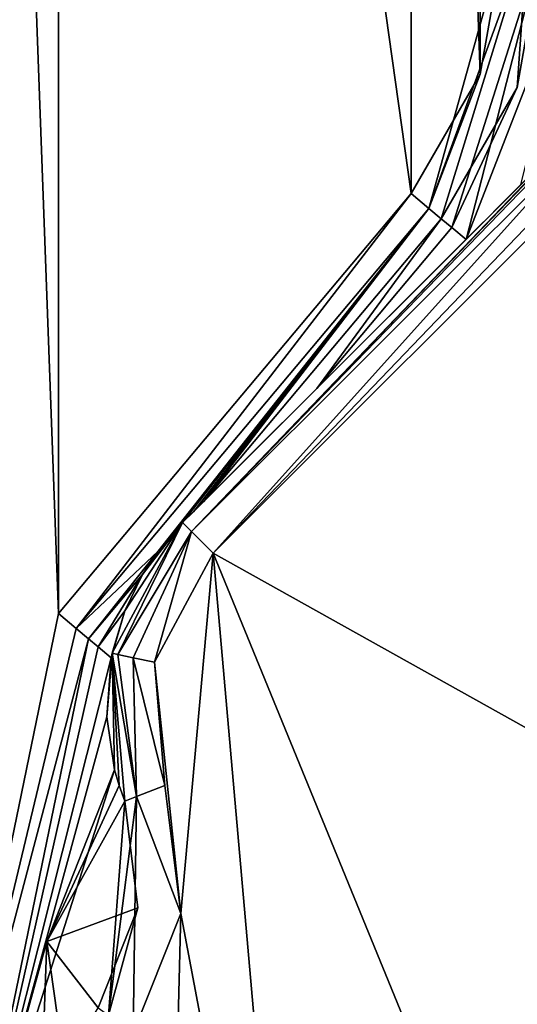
# Model space of a CAD drawing. Header units: metres. Extents: x -205 to 205, y -82 to 82.
# Tile 11 of 256: x -188 to -177, y -43 to -20. Entities that reach past the tile are written whole.
import ezdxf

# ---------------------------------------------------------------- set-up
doc = ezdxf.new("R2010")
doc.units = ezdxf.units.M
doc.layers.add('solid_PRT0003', color=7, linetype='CONTINUOUS')

msp = doc.modelspace()

# ---------------------------------------------------------------- linework, layer by layer
at = {"layer": 'solid_PRT0003'}
for points in [[(-200, -75), (-200, 75), (0, 75)], [(0, -75), (-200, -75), (0, 75)], [(-187.110992, -33.837666, 1.5), (-187.110992, 33.837666, 1.5), (-190.144897, 48.536655, 1.5)], [(-190.144897, -48.536644, 1.5), (-187.110992, -33.837666, 1.5), (-190.144897, 48.536655, 1.5)], [(-178.959885, -24.12355, 1.5), (-178.959885, 24.12355, 1.5), (-187.110992, 33.837666, 1.5)], [(-187.110992, -33.837666, 1.5), (-178.959885, -24.12355, 1.5), (-187.110992, 33.837666, 1.5)], [(-177.364029, -21.359428, 1.5), (-177.364029, 21.359428, 1.5), (-178.959885, 24.12355, 1.5)], [(-178.959885, -24.12355, 1.5), (-177.364029, -21.359428, 1.5), (-178.959885, 24.12355, 1.5)], [(-177.364029, -21.359428, 1.5), (-176.809784, -18.216194, 1.5), (-177.364029, 21.359428, 1.5)], [(-178.550415, -24.467134, 1.654846), (-176.809784, -18.216194, 1.5), (-177.364029, -21.359428, 1.5)], [(-176.275269, -18.216194, 1.654846), (-176.809784, -18.216194, 1.5), (-178.550415, -24.467134, 1.654846)], [(-176.275269, -18.216194, 1.654846), (-178.550415, -24.467134, 1.654846), (-178.267761, -24.704315, 2.071429)], [(-176.275269, -18.216194, 1.654846), (-178.267761, -24.704315, 2.071429), (-176.514999, -21.668451, 2.071429)], [(-175.906281, -18.216194, 2.071429), (-178.023254, -24.909479, 2.577335), (-177.69368, -25.18602, 2.992938)], [(-175.906281, -18.216194, 2.071429), (-176.514999, -21.668451, 2.071429), (-178.023254, -24.909479, 2.577335)], [(-174.98381, -18.216194, 3.112886), (-177.69368, -25.18602, 2.992938), (-176.422958, -23.915651, 3.188871)], [(-174.98381, -18.216194, 3.112886), (-175.906281, -18.216194, 2.071429), (-177.69368, -25.18602, 2.992938)], [(-176.275269, -18.216194, 1.654846), (-176.514999, -21.668451, 2.071429), (-175.906281, -18.216194, 2.071429)], [(-178.550415, -24.467134, 1.654846), (-177.364029, -21.359428, 1.5), (-178.959885, -24.12355, 1.5)], [(-176.514999, -21.668451, 2.071429), (-178.267761, -24.704315, 2.071429), (-178.023254, -24.909479, 2.577335)], [(-174.963898, -22.45701, 12.5), (-183.996368, -31.4869, 2.015699), (-184.243393, -31.733862, 1.964301)], [(-184.243393, -31.733862, 12.5), (-174.963898, -22.45701, 12.5), (-184.243393, -31.733862, 1.964301)], [(-184.036316, -31.940998, 13.207107), (-174.963898, -22.45701, 12.5), (-184.243393, -31.733862, 12.5)], [(-184.036316, -31.940998, 13.207107), (-174.656311, -22.56662, 13.20919), (-174.791016, -22.39002, 12.879613)], [(-184.036316, -31.940998, 13.207107), (-174.791016, -22.39002, 12.879613), (-174.914063, -22.422483, 12.646684)], [(-184.036316, -31.940998, 13.207107), (-174.914063, -22.422483, 12.646684), (-174.963898, -22.45701, 12.5)], [(-174.963898, -22.45701, 12.5), (-183.764633, -31.255234, 2.071429), (-183.996368, -31.4869, 2.015699)], [(-174.963898, -22.45701, 12.5), (-181.141418, -28.632765, 2.583065), (-183.764633, -31.255234, 2.071429)], [(-174.963898, -22.45701, 12.5), (-177.69368, -25.18602, 2.992938), (-181.141418, -28.632765, 2.583065)], [(-174.963898, -22.45701, 12.5), (-176.422958, -23.915651, 3.188871), (-177.69368, -25.18602, 2.992938)], [(-184.036316, -31.940998, 13.207107), (-183.536392, -32.441071, 13.5), (-174.656311, -22.56662, 13.20919)], [(-174.656311, -22.56662, 13.20919), (-183.536392, -32.441071, 13.5), (-174.498077, -23.018887, 13.461928)], [(-174.498077, -23.018887, 13.461928), (-183.536392, -32.441071, 13.5), (-174.499573, -23.406824, 13.5)], [(-174.501572, -37.488655, 13.5), (-174.499573, -23.406824, 13.5), (-183.536392, -32.441071, 13.5)], [(-186.701523, -34.181252, 1.654846), (-178.959885, -24.12355, 1.5), (-187.110992, -33.837666, 1.5)], [(-178.550415, -24.467134, 1.654846), (-178.959885, -24.12355, 1.5), (-186.701523, -34.181252, 1.654846)], [(-178.550415, -24.467134, 1.654846), (-186.701523, -34.181252, 1.654846), (-184.811035, -32.390045, 1.944263)], [(-178.550415, -24.467134, 1.654846), (-184.811035, -32.390045, 1.944263), (-184.243393, -31.733862, 1.964301)], [(-183.996368, -31.4869, 2.015699), (-178.550415, -24.467134, 1.654846), (-184.243393, -31.733862, 1.964301)], [(-183.996368, -31.4869, 2.015699), (-183.764633, -31.255234, 2.071429), (-178.550415, -24.467134, 1.654846)], [(-178.550415, -24.467134, 1.654846), (-183.764633, -31.255234, 2.071429), (-178.267761, -24.704315, 2.071429)], [(-183.764633, -31.255234, 2.071429), (-181.141418, -28.632765, 2.583065), (-178.267761, -24.704315, 2.071429)], [(-181.141418, -28.632765, 2.583065), (-178.023254, -24.909479, 2.577335), (-178.267761, -24.704315, 2.071429)], [(-181.141418, -28.632765, 2.583065), (-177.69368, -25.18602, 2.992938), (-178.023254, -24.909479, 2.577335)], [(-185.87561, -34.755127, 12.5), (-184.243393, -31.733862, 12.5), (-185.581238, -33.771431, 2.454979)], [(-185.744446, -34.782413, 13), (-184.243393, -31.733862, 12.5), (-185.87561, -34.755127, 12.5)], [(-185.744446, -34.782413, 13), (-184.036316, -31.940998, 13.207107), (-184.243393, -31.733862, 12.5)], [(-185.581238, -33.771431, 2.454979), (-184.243393, -31.733862, 12.5), (-185.170273, -32.930408, 2.071429)], [(-184.243393, -31.733862, 12.5), (-184.811035, -32.390045, 1.944263), (-185.170273, -32.930408, 2.071429)], [(-184.243393, -31.733862, 12.5), (-184.243393, -31.733862, 1.964301), (-184.811035, -32.390045, 1.944263)], [(-185.386093, -34.85696, 13.366025), (-184.036316, -31.940998, 13.207107), (-185.744446, -34.782413, 13)], [(-185.386093, -34.85696, 13.366025), (-184.896561, -34.95879, 13.5), (-184.036316, -31.940998, 13.207107)], [(-184.036316, -31.940998, 13.207107), (-184.896561, -34.95879, 13.5), (-183.536392, -32.441071, 13.5)], [(-184.811035, -32.390045, 1.944263), (-186.701523, -34.181252, 1.654846), (-186.418869, -34.41843, 2.071429)], [(-185.170273, -32.930408, 2.071429), (-184.811035, -32.390045, 1.944263), (-186.418869, -34.41843, 2.071429)], [(-183.536392, -32.441071, 13.5), (-184.896561, -34.95879, 13.5), (-184.284088, -40.771187, 13.5)], [(-183.536392, -32.441071, 13.5), (-184.284088, -40.771187, 13.5), (-181.510834, -55.482746, 13.5)], [(-183.536392, -32.441071, 13.5), (-181.510834, -55.482746, 13.5), (-174.561066, -54.373371, 13.5)], [(-174.501572, -37.488655, 13.5), (-183.536392, -32.441071, 13.5), (-174.561066, -54.373371, 13.5)], [(-185.170273, -32.930408, 2.071429), (-186.418869, -34.41843, 2.071429), (-186.194656, -34.606571, 2.544202)], [(-185.581238, -33.771431, 2.454979), (-185.170273, -32.930408, 2.071429), (-186.194656, -34.606571, 2.544202)], [(-186.701523, -34.181252, 1.654846), (-187.110992, -33.837666, 1.5), (-190.144897, -48.536644, 1.5)], [(-185.581238, -33.771431, 2.454979), (-186.194656, -34.606571, 2.544202), (-185.89592, -34.857235, 2.940584)], [(-185.87561, -34.755127, 12.5), (-185.581238, -33.771431, 2.454979), (-185.89592, -34.857235, 2.940584)], [(-186.701523, -34.181252, 1.654846), (-190.144897, -48.536644, 1.5), (-186.418869, -34.41843, 2.071429)], [(-186.418869, -34.41843, 2.071429), (-190.144897, -48.536644, 1.5), (-189.28006, -48.275169, 2.071429)], [(-186.194656, -34.606571, 2.544202), (-186.418869, -34.41843, 2.071429), (-189.28006, -48.275169, 2.071429)], [(-186.194656, -34.606571, 2.544202), (-189.28006, -48.275169, 2.071429), (-185.89592, -34.857235, 2.940584)], [(-185.87561, -34.755127, 12.5), (-185.89592, -34.857235, 2.940584), (-185.996078, -36.228783, 3.362571)], [(-185.87561, -34.755127, 12.5), (-185.996078, -36.228783, 3.362571), (-185.818222, -37.448235, 3.5)], [(-185.87561, -34.755127, 12.5), (-185.818222, -37.448235, 3.5), (-185.71257, -37.816166, 3.5)], [(-185.87561, -34.755127, 12.5), (-185.71257, -37.816166, 3.5), (-185.583649, -38.176662, 3.5)], [(-185.583649, -38.176662, 12.5), (-185.87561, -34.755127, 12.5), (-185.583649, -38.176662, 3.5)], [(-185.311142, -38.06929, 13.207107), (-185.87561, -34.755127, 12.5), (-185.583649, -38.176662, 12.5)], [(-185.311142, -38.06929, 13.207107), (-185.744446, -34.782413, 13), (-185.87561, -34.755127, 12.5)], [(-185.311142, -38.06929, 13.207107), (-185.386093, -34.85696, 13.366025), (-185.744446, -34.782413, 13)], [(-189.28006, -48.275169, 2.071429), (-185.996078, -36.228783, 3.362571), (-185.89592, -34.857235, 2.940584)], [(-185.386093, -34.85696, 13.366025), (-184.653336, -37.809902, 13.5), (-184.896561, -34.95879, 13.5)], [(-185.311142, -38.06929, 13.207107), (-184.653336, -37.809902, 13.5), (-185.386093, -34.85696, 13.366025)], [(-184.896561, -34.95879, 13.5), (-184.653336, -37.809902, 13.5), (-184.284088, -40.771187, 13.5)], [(-189.28006, -48.275169, 2.071429), (-185.818222, -37.448235, 3.5), (-185.996078, -36.228783, 3.362571)], [(-189.28006, -48.275169, 2.071429), (-187.382233, -41.423199, 3.5), (-185.818222, -37.448235, 3.5)], [(-185.71257, -37.816166, 3.5), (-185.818222, -37.448235, 3.5), (-187.382233, -41.423199, 3.5)], [(-185.71257, -37.816166, 3.5), (-187.382233, -41.423199, 3.5), (-185.583649, -38.176662, 3.5)], [(-185.311142, -38.06929, 13.207107), (-184.284088, -40.771187, 13.5), (-184.653336, -37.809902, 13.5)], [(-185.276001, -40.644314, 3.5), (-185.583649, -38.176662, 3.5), (-187.382233, -41.423199, 3.5)], [(-185.958466, -43.127502, 13.207107), (-185.387054, -43.544037, 13.5), (-185.311142, -38.06929, 13.207107)], [(-185.958466, -43.127502, 13.207107), (-185.311142, -38.06929, 13.207107), (-185.583649, -38.176662, 12.5)], [(-185.958466, -43.127502, 13.207107), (-185.583649, -38.176662, 12.5), (-185.276001, -40.644314, 12.5)], [(-185.276001, -40.644314, 3.5), (-185.583649, -38.176662, 12.5), (-185.583649, -38.176662, 3.5)], [(-185.276001, -40.644314, 3.5), (-185.276001, -40.644314, 12.5), (-185.583649, -38.176662, 12.5)], [(-185.311142, -38.06929, 13.207107), (-185.387054, -43.544037, 13.5), (-184.284088, -40.771187, 13.5)], [(-185.276001, -40.644314, 3.5), (-187.382233, -41.423199, 3.5), (-186.195145, -42.954971, 3.5)], [(-185.958466, -43.127502, 13.207107), (-185.276001, -40.644314, 12.5), (-186.195145, -42.954971, 12.5)], [(-186.195145, -42.954971, 3.5), (-186.195145, -42.954971, 12.5), (-185.276001, -40.644314, 12.5)], [(-185.276001, -40.644314, 3.5), (-186.195145, -42.954971, 3.5), (-185.276001, -40.644314, 12.5)], [(-184.284088, -40.771187, 13.5), (-185.387054, -43.544037, 13.5), (-184.605316, -53.588566, 13.5)], [(-184.284088, -40.771187, 13.5), (-184.605316, -53.588566, 13.5), (-181.510834, -55.482746, 13.5)], [(-189.28006, -48.275169, 2.071429), (-187.533829, -45.691856, 3.5), (-187.382233, -41.423199, 3.5)], [(-186.984543, -44.26474, 3.5), (-187.382233, -41.423199, 3.5), (-187.533829, -45.691856, 3.5)], [(-186.984543, -44.26474, 3.5), (-186.195145, -42.954971, 3.5), (-187.382233, -41.423199, 3.5)]]:
    msp.add_3dface(points, dxfattribs=at)

doc.saveas('drawing.dxf')
